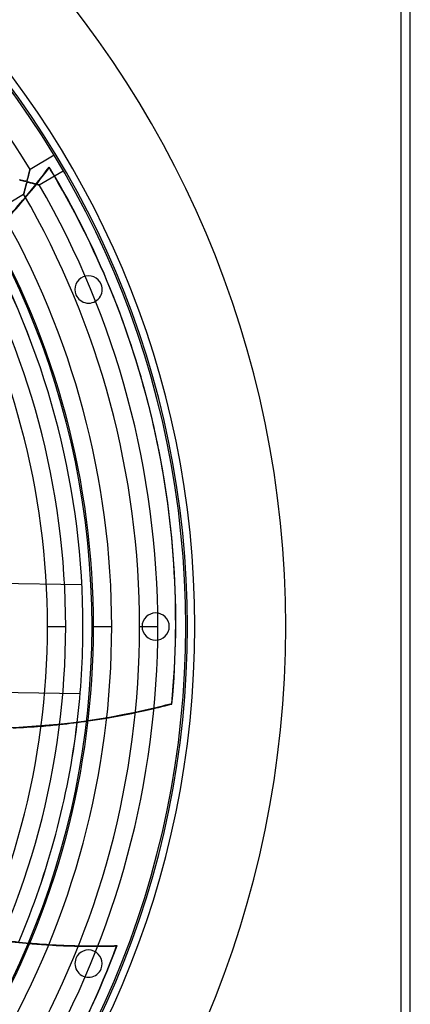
# Model space of a CAD drawing. Header units: millimetres. Extents: x -625 to 625, y -625 to 625.
# Tile 55 of 56: x 410 to 625, y -208 to 334. Entities that reach past the tile are written whole.
import ezdxf

# ---------------------------------------------------------------- set-up
doc = ezdxf.new("R2010")
doc.units = ezdxf.units.MM
doc.layers.add('HIDDEN', color=7, linetype='Continuous')
doc.layers.add('THICK', color=7, linetype='Continuous')

msp = doc.modelspace()

# ---------------------------------------------------------------- linework, layer by layer
at = {"layer": 'HIDDEN'}
for p, q in [((620, -620), (620, 620)), ((415.22, 249.12), (415.3, 249.41)), ((415.3, 249.41), (415.37, 249.69)), ((415.37, 249.69), (415.44, 249.96)), ((415.44, 249.96), (415.5, 250.21)), ((415.5, 250.21), (415.56, 250.45)), ((415.56, 250.45), (415.62, 250.67)), ((415.62, 250.67), (415.67, 250.86)), ((415.67, 250.86), (415.71, 251.05)), ((415.71, 251.05), (415.75, 251.21)), ((415.75, 251.21), (415.79, 251.35)), ((415.79, 251.35), (415.82, 251.47)), ((415.82, 251.47), (415.85, 251.58)), ((415.85, 251.58), (415.87, 251.66)), ((415.87, 251.66), (415.88, 251.72)), ((415.88, 251.72), (415.89, 251.76)), ((415.89, 251.76), (415.9, 251.77)), ((426.53, 252.75), (426.46, 253.05)), ((410.06, 246), (410.28, 245.94)), ((410.28, 245.94), (410.5, 245.89)), ((410.5, 245.89), (410.72, 245.83)), ((410.72, 245.83), (410.95, 245.77)), ((410.95, 245.77), (411.18, 245.72)), ((411.18, 245.72), (411.41, 245.66)), ((411.41, 245.66), (411.65, 245.6)), ((411.65, 245.6), (411.88, 245.54)), ((411.88, 245.54), (412.12, 245.49)), ((412.12, 245.49), (412.36, 245.43)), ((412.36, 245.43), (412.58, 245.38)), ((412.58, 245.38), (412.79, 245.33)), ((412.79, 245.33), (412.99, 245.28)), ((412.99, 245.28), (413.17, 245.24)), ((413.17, 245.24), (413.34, 245.21)), ((413.34, 245.21), (413.48, 245.18)), ((413.48, 245.18), (413.61, 245.17)), ((413.61, 245.17), (413.73, 245.16)), ((413.73, 245.16), (413.84, 245.16)), ((413.84, 245.16), (413.93, 245.18)), ((413.93, 245.18), (414, 245.21)), ((414.01, 244.08), (413.96, 243.93)), ((414, 245.21), (414.06, 245.25)), ((414.05, 244.22), (414.01, 244.08)), ((414.1, 244.35), (414.05, 244.22)), ((414.06, 245.25), (414.12, 245.32)), ((414.16, 244.47), (414.1, 244.35)), ((414.12, 245.32), (414.17, 245.4)), ((414.21, 244.56), (414.16, 244.47)), ((414.17, 245.4), (414.22, 245.51)), ((414.27, 244.62), (414.21, 244.56)), ((414.22, 245.51), (414.28, 245.65)), ((414.34, 244.67), (414.27, 244.62)), ((414.28, 245.65), (414.34, 245.82)), ((414.34, 245.82), (414.4, 246.02)), ((414.42, 244.7), (414.34, 244.67)), ((414.4, 246.02), (414.47, 246.26)), ((414.52, 244.72), (414.42, 244.7)), ((414.47, 246.26), (414.54, 246.53)), ((414.64, 244.72), (414.52, 244.72)), ((414.54, 246.53), (414.62, 246.82)), ((414.62, 246.82), (414.71, 247.14)), ((414.8, 244.7), (414.64, 244.72)), ((414.71, 247.14), (414.8, 247.48)), ((414.8, 247.48), (414.89, 247.82)), ((415, 244.67), (414.8, 244.7)), ((414.89, 247.82), (414.98, 248.16)), ((414.98, 248.16), (415.06, 248.49)), ((415.24, 244.62), (415, 244.67)), ((415.06, 248.49), (415.14, 248.81)), ((415.14, 248.81), (415.22, 249.12)), ((415.51, 244.56), (415.24, 244.62)), ((415.81, 244.49), (415.51, 244.56)), ((416.12, 244.41), (415.81, 244.49)), ((416.44, 244.33), (416.12, 244.41)), ((416.76, 244.25), (416.44, 244.33)), ((417.09, 244.17), (416.76, 244.25)), ((417.41, 244.09), (417.09, 244.17)), ((417.73, 244), (417.41, 244.09)), ((418.05, 243.92), (417.73, 244)), ((412.53, 238.6), (412.5, 238.47)), ((412.57, 238.74), (412.53, 238.6)), ((412.61, 238.91), (412.57, 238.74)), ((412.66, 239.08), (412.61, 238.91)), ((412.71, 239.27), (412.66, 239.08)), ((412.76, 239.46), (412.71, 239.27)), ((412.81, 239.67), (412.76, 239.46)), ((412.87, 239.89), (412.81, 239.67)), ((412.93, 240.12), (412.87, 239.89)), ((412.99, 240.36), (412.93, 240.12)), ((413.06, 240.6), (412.99, 240.36)), ((413.13, 240.86), (413.06, 240.6)), ((413.2, 241.13), (413.13, 240.86)), ((413.27, 241.41), (413.2, 241.13)), ((413.35, 241.69), (413.27, 241.41)), ((413.42, 241.99), (413.35, 241.69)), ((413.5, 242.28), (413.42, 241.99)), ((413.58, 242.56), (413.5, 242.28)), ((413.65, 242.83), (413.58, 242.56)), ((413.72, 243.09), (413.65, 242.83)), ((413.78, 243.32), (413.72, 243.09)), ((413.85, 243.55), (413.78, 243.32)), ((413.9, 243.75), (413.85, 243.55)), ((413.96, 243.93), (413.9, 243.75)), ((418.36, 243.84), (418.05, 243.92)), ((418.66, 243.76), (418.36, 243.84)), ((418.96, 243.69), (418.66, 243.76)), ((419.24, 243.62), (418.96, 243.69)), ((419.51, 243.55), (419.24, 243.62)), ((419.76, 243.48), (419.51, 243.55)), ((420, 243.42), (419.76, 243.48)), ((420.21, 243.36), (420, 243.42)), ((420.41, 243.31), (420.21, 243.36)), ((420.58, 243.27), (420.41, 243.31)), ((420.72, 243.23), (420.58, 243.27)), ((420.84, 243.2), (420.72, 243.23)), ((420.92, 243.18), (420.84, 243.2)), ((420.97, 243.17), (420.92, 243.18)), ((420.99, 243.16), (420.97, 243.17)), ((412.41, 238.13), (412.4, 238.09)), ((412.4, 238.09), (412.4, 238.08)), ((412.42, 238.18), (412.41, 238.13)), ((412.44, 238.26), (412.42, 238.18)), ((412.47, 238.35), (412.44, 238.26)), ((412.5, 238.47), (412.47, 238.35)), ((455.01, 188.47), (455.01, 188.47)), ((441.15, 182.73), (441.15, 182.73)), ((444.39, 23.02), (200.81, 26.85)), ((444.39, 23.02), (444.39, 23.02)), ((501.5, 0), (501.5, 0)), ((506.5, 0), (506.5, 0)), ((556.5, 0), (556.5, 0)), ((425.54, 0), (435.51, 0)), ((444.99, 0), (444.99, 0)), ((444.99, 0), (444.99, 0)), ((445, 0), (445, 0)), ((450, 0), (450, 0)), ((450, 0), (450, 0)), ((450.86, 0), (460.84, 0)), ((476.19, 0), (486.17, 0)), ((477.5, 0), (477.5, 0)), ((492.5, 0), (492.5, 0)), ((502.5, 0), (502.5, 0)), ((443.45, -36.97), (257.1, -34.04)), ((443.45, -36.97), (443.45, -36.97)), ((493.95, -42.65), (493.88, -42.35)), ((480.81, -45.56), (480.88, -45.86)), ((441.15, -182.73), (441.15, -182.73)), ((455.01, -188.47), (455.01, -188.47))]:
    msp.add_line(p, q, dxfattribs=at)
for centre, radius, start, end in [((0, 0), 506.5, 0, 180), ((0, 0), 502.5, 0, 180), ((0, 0), 450, 0, 180), ((0, 0), 445, 0, 28.4538), ((0, 0), 444.99, 0, 28.4534), ((448.08, 185.6), 7.5, 22.5, 202.5), ((448.08, 185.6), 7.5, 202.5, 22.5), ((485, 0), 7.5, 0, 180), ((0, 0), 506.5, 180, 0), ((0, 0), 450, 180, 0), ((485, 0), 7.5, 180, 0), ((0, 0), 502.5, 180, 0), ((0, 0), 444.99, 353.1846, 0), ((0, 0), 445, 353.185, 0), ((448.08, -185.6), 7.5, 337.5, 157.5), ((448.08, -185.6), 7.5, 157.5, 337.5)]:
    msp.add_arc(centre, radius, start, end, dxfattribs=at)
for centre, major_axis, start_param, end_param in [((101.38, 490.12), (395.04, 90.17), -0.913143, -0.86064), ((101.45, 489.82), (395.04, 90.17), -0.912902, -0.86064), ((-0.07, 0.31), (-483.92, -110.45), -2.839103, -2.827433), ((0, 0), (483.92, 110.45), 0.303097, 0.314159), ((-0.07, 0.31), (-483.92, -110.45), 2.827433, 3.141593), ((391.76, 344.62), (-395.04, -90.17), 1.004743, 1.570796), ((391.76, 344.62), (-395.04, -90.17), 1.570796, 1.604014), ((391.83, 344.31), (395.04, 90.17), -1.588638, -1.570796), ((391.83, 344.31), (395.04, 90.17), -1.570796, -1.562725), ((391.83, 344.31), (395.04, 90.17), -1.717983, -1.692749), ((391.83, 344.31), (395.04, 90.17), -1.653725, -1.628183), ((446.21, 226.08), (316.8, -252.64), -0.979338, -0.953293), ((446.41, 226.32), (316.8, -252.64), -0.97956, -0.953522), ((446.21, 226.08), (316.8, -252.64), -0.912902, -0.886395), ((446.41, 226.32), (316.8, -252.64), -0.913143, -0.886643)]:
    msp.add_ellipse(centre, major_axis=major_axis, ratio=0.987688, start_param=start_param, end_param=end_param, dxfattribs=at)
at = {"layer": 'THICK'}
for p, q in [((620, -620), (620, 620)), ((625, -620), (625, 620)), ((429.1, 259.58), (415.9, 251.77)), ((415.3, 249.44), (415.23, 249.14)), ((415.38, 249.74), (415.3, 249.44)), ((415.45, 250.02), (415.38, 249.74)), ((415.52, 250.29), (415.45, 250.02)), ((415.58, 250.54), (415.52, 250.29)), ((415.64, 250.78), (415.58, 250.54)), ((415.7, 250.99), (415.64, 250.78)), ((415.75, 251.19), (415.7, 250.99)), ((415.79, 251.36), (415.75, 251.19)), ((415.83, 251.5), (415.79, 251.36)), ((415.86, 251.62), (415.83, 251.5)), ((415.88, 251.7), (415.86, 251.62)), ((415.89, 251.75), (415.88, 251.7)), ((415.9, 251.77), (415.89, 251.75)), ((420.99, 243.16), (434.19, 250.97)), ((410.36, 245.92), (410.1, 245.99)), ((410.64, 245.85), (410.36, 245.92)), ((410.93, 245.78), (410.64, 245.85)), ((411.22, 245.71), (410.93, 245.78)), ((411.52, 245.63), (411.22, 245.71)), ((411.8, 245.56), (411.52, 245.63)), ((412.07, 245.5), (411.8, 245.56)), ((412.33, 245.44), (412.07, 245.5)), ((412.57, 245.38), (412.33, 245.44)), ((412.79, 245.33), (412.57, 245.38)), ((413, 245.28), (412.79, 245.33)), ((413.18, 245.24), (413, 245.28)), ((413.34, 245.21), (413.18, 245.24)), ((413.48, 245.18), (413.34, 245.21)), ((413.62, 245.17), (413.48, 245.18)), ((413.75, 245.16), (413.62, 245.17)), ((413.86, 245.16), (413.75, 245.16)), ((413.94, 245.18), (413.86, 245.16)), ((414.02, 245.22), (413.94, 245.18)), ((413.96, 243.92), (414.01, 244.08)), ((414.01, 244.08), (414.05, 244.22)), ((414.08, 245.27), (414.02, 245.22)), ((414.05, 244.22), (414.1, 244.34)), ((414.14, 245.35), (414.08, 245.27)), ((414.1, 244.34), (414.15, 244.45)), ((414.2, 245.46), (414.14, 245.35)), ((414.15, 244.45), (414.2, 244.54)), ((414.26, 245.61), (414.2, 245.46)), ((414.2, 244.54), (414.26, 244.61)), ((414.33, 245.8), (414.26, 245.61)), ((414.26, 244.61), (414.32, 244.66)), ((414.32, 244.66), (414.39, 244.7)), ((414.4, 246.03), (414.33, 245.8)), ((414.39, 244.7), (414.48, 244.71)), ((414.48, 246.3), (414.4, 246.03)), ((414.56, 246.6), (414.48, 246.3)), ((414.48, 244.71), (414.58, 244.72)), ((414.65, 246.91), (414.56, 246.6)), ((414.58, 244.72), (414.7, 244.71)), ((414.73, 247.23), (414.65, 246.91)), ((414.7, 244.71), (414.85, 244.69)), ((414.82, 247.55), (414.73, 247.23)), ((414.9, 247.87), (414.82, 247.55)), ((414.85, 244.69), (415.02, 244.66)), ((414.98, 248.19), (414.9, 247.87)), ((415.07, 248.51), (414.98, 248.19)), ((415.02, 244.66), (415.23, 244.62)), ((415.15, 248.83), (415.07, 248.51)), ((415.23, 249.14), (415.15, 248.83)), ((415.23, 244.62), (415.47, 244.56)), ((415.47, 244.56), (415.74, 244.5)), ((415.74, 244.5), (416.04, 244.43)), ((416.04, 244.43), (416.36, 244.35)), ((416.36, 244.35), (416.7, 244.27)), ((416.7, 244.27), (417.04, 244.18)), ((417.04, 244.18), (417.38, 244.09)), ((417.38, 244.09), (417.71, 244.01)), ((417.71, 244.01), (418.03, 243.93)), ((412.49, 238.46), (412.52, 238.57)), ((412.52, 238.57), (412.56, 238.69)), ((412.56, 238.69), (412.59, 238.83)), ((412.59, 238.83), (412.63, 238.97)), ((412.63, 238.97), (412.67, 239.12)), ((412.67, 239.12), (412.71, 239.29)), ((412.71, 239.29), (412.76, 239.46)), ((412.76, 239.46), (412.8, 239.64)), ((412.8, 239.64), (412.85, 239.82)), ((412.85, 239.82), (412.9, 240.01)), ((412.9, 240.01), (412.96, 240.21)), ((412.96, 240.21), (413.01, 240.41)), ((413.01, 240.41), (413.06, 240.62)), ((413.06, 240.62), (413.12, 240.83)), ((413.12, 240.83), (413.17, 241.05)), ((413.17, 241.05), (413.23, 241.27)), ((413.23, 241.27), (413.29, 241.49)), ((413.29, 241.49), (413.35, 241.71)), ((413.35, 241.71), (413.41, 241.94)), ((413.41, 241.94), (413.47, 242.18)), ((413.47, 242.18), (413.53, 242.41)), ((413.53, 242.41), (413.6, 242.64)), ((413.6, 242.64), (413.66, 242.88)), ((413.66, 242.88), (413.73, 243.11)), ((413.73, 243.11), (413.79, 243.34)), ((413.79, 243.34), (413.85, 243.55)), ((413.85, 243.55), (413.9, 243.74)), ((413.9, 243.74), (413.96, 243.92)), ((418.03, 243.93), (418.34, 243.85)), ((418.34, 243.85), (418.63, 243.77)), ((418.63, 243.77), (418.91, 243.7)), ((418.91, 243.7), (419.18, 243.63)), ((419.18, 243.63), (419.43, 243.57)), ((419.43, 243.57), (419.67, 243.5)), ((419.67, 243.5), (419.88, 243.45)), ((419.88, 243.45), (420.08, 243.4)), ((420.08, 243.4), (420.26, 243.35)), ((420.26, 243.35), (420.43, 243.31)), ((420.43, 243.31), (420.57, 243.27)), ((420.57, 243.27), (420.69, 243.24)), ((420.69, 243.24), (420.79, 243.21)), ((420.79, 243.21), (420.88, 243.19)), ((420.88, 243.19), (420.94, 243.17)), ((420.94, 243.17), (420.97, 243.16)), ((420.97, 243.16), (420.99, 243.16)), ((399.19, 230.27), (412.4, 238.08)), ((412.4, 238.11), (412.41, 238.15)), ((412.4, 238.09), (412.4, 238.11)), ((412.4, 238.08), (412.4, 238.09)), ((412.41, 238.15), (412.43, 238.21)), ((412.43, 238.21), (412.45, 238.28)), ((412.45, 238.28), (412.47, 238.36)), ((412.47, 238.36), (412.49, 238.46)), ((483.86, 110.76), (483.92, 110.45)), ((425.54, 0), (435.51, 0)), ((450.86, 0), (460.84, 0)), ((476.19, 0), (486.17, 0)), ((463.54, -175.89), (463.74, -175.64))]:
    msp.add_line(p, q, dxfattribs=at)
for radius, start, end in [(556.5, 0, 180), (501.5, 0, 180), (486.17, 31.1893, 89.4108), (486.17, 0, 30.0107), (476.19, 0, 29.9984), (460.84, 0, 29.9784), (450.86, 0, 29.9646), (435.51, 0, 29.9422), (425.54, 0, 29.9268), (556.5, 180, 0), (501.5, 180, 0), (425.54, 330.0732, 0), (435.51, 330.0578, 0), (450.86, 330.0354, 0), (460.84, 330.0216, 0), (476.19, 330.0016, 0), (486.17, 329.9893, 0), (444.99, 337.0248, 353.1846), (445, 337.0252, 353.185)]:
    msp.add_arc((0, 0), radius, start, end, dxfattribs=at)
for centre, major_axis, start_param, end_param in [((0, 0), (483.92, 110.45), 0, 0.303097), ((-0.07, 0.31), (-483.92, -110.45), -3.141593, -2.839103), ((101.38, 490.12), (395.04, 90.17), -0.953522, -0.913143), ((101.45, 489.82), (395.04, 90.17), -0.953293, -0.912902), ((0, 0), (483.92, 110.45), -0.314159, 0), ((391.83, 344.31), (395.04, 90.17), -1.562725, -1.537579), ((391.83, 344.31), (395.04, 90.17), -1.628183, -1.588638), ((391.83, 344.31), (395.04, 90.17), -1.692749, -1.653725), ((391.83, 344.31), (395.04, 90.17), -1.756584, -1.717983), ((446.21, 226.08), (316.8, -252.64), -1.019069, -0.979338), ((446.41, 226.32), (316.8, -252.64), -1.019281, -0.97956), ((446.21, 226.08), (316.8, -252.64), -0.953293, -0.912902), ((446.41, 226.32), (316.8, -252.64), -0.953522, -0.913143), ((0, 0), (388.08, -309.48), 0.151035, 0.314159), ((0.2, 0.24), (-388.08, 309.48), -2.991189, -2.827433), ((446.21, 226.08), (316.8, -252.64), -0.886395, -0.86064), ((446.41, 226.32), (316.8, -252.64), -0.886643, -0.86064)]:
    msp.add_ellipse(centre, major_axis=major_axis, ratio=0.987688, start_param=start_param, end_param=end_param, dxfattribs=at)

doc.saveas('drawing.dxf')
